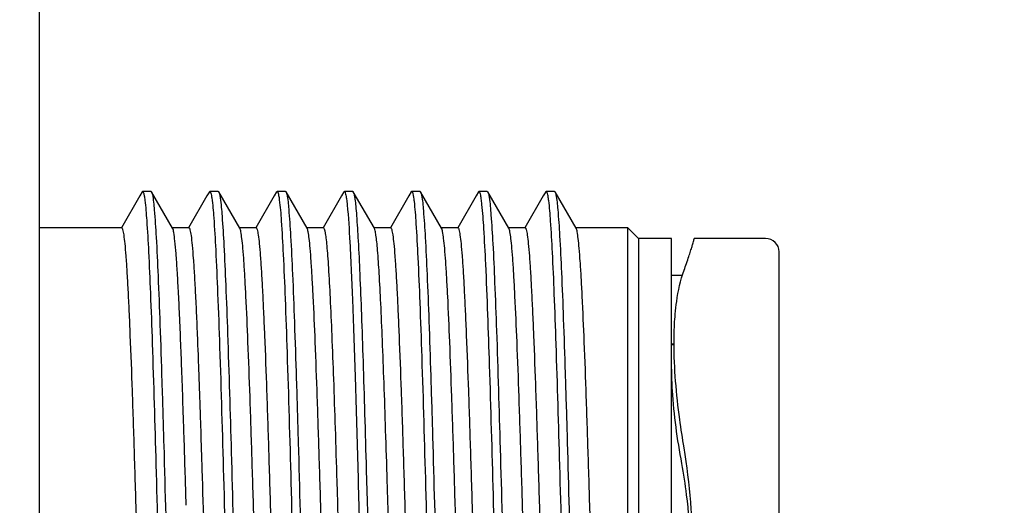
# Model space of a CAD drawing. Header units: millimetres. Extents: x 1638 to 2024, y 1742 to 2044.
# Tile 19 of 22: x 1972.5 to 1979.82, y 1898.73 to 1902.34. Entities that reach past the tile are written whole.
import ezdxf

# ---------------------------------------------------------------- set-up
doc = ezdxf.new("R2010")
doc.units = ezdxf.units.MM
doc.header["$LTSCALE"] = 0.3
doc.layers.add('00_COMPONENTS', color=7, linetype='Continuous')
doc.layers.add('51__DRAFT_DIMS', color=7, linetype='Continuous')
doc.styles.add('尺寸值样式', font='兰亭黑 GBK.TTF')
doc.dimstyles.new('1直线标注', dxfattribs={"dimtxt": 3, "dimasz": 3, "dimexe": 2.5, "dimexo": 0, "dimtad": 1, "dimlfac": 2, "dimdsep": 46, "dimtxsty": '尺寸值样式', "dimblk": '_FILLED', "dimcen": 0, "dimclrd": 8, "dimclre": 8, "dimclrt": 7, "dimadec": 0, "dimazin": 0, "dimtp": 0.001, "dimtm": 0.001, "dimtfac": 1, "dimtmove": 0, "dimatfit": 0, "dimldrblk": '_FILLED', "dimfxl": 1, "dimtolj": 1, "dimlwd": 15, "dimlwe": 15, "dimarcsym": 0})

# ---------------------------------------------------------------- blocks, each defined once
blk = doc.blocks.new('_FILLED')
at = {"color": 0, "linetype": 'ByBlock'}
blk.add_solid([(0, 0), (-1, 0.1667), (-1, -0.1667)], dxfattribs=at)
blk = doc.blocks.new('*D2070')
at = {"layer": '51__DRAFT_DIMS', "color": 8, "lineweight": 15}
for p, q in [((1965.6407, 1922.5642), (1999.6009, 1922.5642)), ((1997.1009, 1919.5642), (1997.1009, 1855.5642)), ((1965.6407, 1852.5642), (1999.6009, 1852.5642))]:
    blk.add_line(p, q, dxfattribs=at)
at = {"layer": 'Defpoints', "color": 0}
for p in [(1965.6407, 1922.5642), (1965.6407, 1852.5642), (1997.1009, 1852.5642)]:
    blk.add_point(p, dxfattribs=at)
at = {"layer": '51__DRAFT_DIMS', "color": 8, "linetype": 'ByBlock', "lineweight": 15, "xscale": 3, "yscale": 3, "zscale": 3}
for p, rotation in [((1997.1009, 1922.5642), 90), ((1997.1009, 1852.5642), 270)]:
    blk.add_blockref('_FILLED', p, dxfattribs=dict(at, rotation=rotation))
at = {"layer": '51__DRAFT_DIMS', "color": 7, "insert": (1993.2403, 1887.6756), "char_height": 3, "attachment_point": 2, "rotation": 90, "style": '尺寸值样式'}
blk.add_mtext('\\A1;\\A1;{\\C256;140}', dxfattribs=at)
blk = doc.blocks.new('*D2071')
at = {"layer": '51__DRAFT_DIMS', "color": 8, "lineweight": 15}
for p, q in [((1952.8907, 1912.5642), (1988.1836, 1912.5642)), ((1985.6836, 1909.5642), (1985.6836, 1865.5642)), ((1950.8258, 1862.5642), (1988.1836, 1862.5642))]:
    blk.add_line(p, q, dxfattribs=at)
at = {"layer": 'Defpoints', "color": 0}
for p in [(1952.8907, 1912.5642), (1950.8258, 1862.5642), (1985.6836, 1862.5642)]:
    blk.add_point(p, dxfattribs=at)
at = {"layer": '51__DRAFT_DIMS', "color": 8, "linetype": 'ByBlock', "lineweight": 15, "xscale": 3, "yscale": 3, "zscale": 3}
for p, rotation in [((1985.6836, 1912.5642), 90), ((1985.6836, 1862.5642), 270)]:
    blk.add_blockref('_FILLED', p, dxfattribs=dict(at, rotation=rotation))
at = {"layer": '51__DRAFT_DIMS', "color": 7, "insert": (1981.823, 1887.6756), "char_height": 3, "attachment_point": 2, "rotation": 90, "style": '尺寸值样式'}
blk.add_mtext('\\A1;100', dxfattribs=at)

msp = doc.modelspace()

# ---------------------------------------------------------------- linework, layer by layer
at = {"layer": '00_COMPONENTS'}
for p, q in [((1972.64068, 1925.81423), (1972.64068, 1849.31423)), ((1973.4058, 1901.06101), (1973.388, 1901.03022)), ((1973.40582, 1901.06106), (1973.40949, 1901.06423)), ((1973.47196, 1901.06418), (1973.40946, 1901.06418)), ((1973.47196, 1901.06418), (1973.47561, 1901.06103)), ((1973.63228, 1900.78998), (1973.47561, 1901.06103)), ((1973.90577, 1901.06104), (1973.88799, 1901.03028)), ((1973.90579, 1901.06108), (1973.90943, 1901.06423)), ((1973.97191, 1901.06419), (1973.90941, 1901.06419)), ((1974.1322, 1900.79004), (1973.97557, 1901.06102)), ((1974.40578, 1901.06097), (1974.38799, 1901.03019)), ((1974.40581, 1901.06101), (1974.40948, 1901.06419)), ((1974.47195, 1901.06414), (1974.40945, 1901.06414)), ((1974.63227, 1900.78997), (1974.47561, 1901.06098)), ((1974.90579, 1901.06109), (1974.88799, 1901.03028)), ((1974.90582, 1901.06113), (1974.90944, 1901.06427)), ((1974.97192, 1901.06422), (1974.90942, 1901.06422)), ((1975.13221, 1900.79005), (1974.97556, 1901.06107)), ((1975.40581, 1901.06108), (1975.388, 1901.03028)), ((1975.47194, 1901.06423), (1975.40944, 1901.06423)), ((1975.47194, 1901.06423), (1975.47557, 1901.06109)), ((1975.63223, 1900.79005), (1975.47557, 1901.06109)), ((1975.90576, 1901.06096), (1975.88798, 1901.0302)), ((1975.90578, 1901.061), (1975.90945, 1901.06418)), ((1975.97192, 1901.06413), (1975.90942, 1901.06413)), ((1975.97192, 1901.06413), (1975.97559, 1901.06096)), ((1976.13222, 1900.79), (1975.97559, 1901.06096)), ((1976.4058, 1901.06104), (1976.38801, 1901.03025)), ((1976.47196, 1901.06421), (1976.40946, 1901.06421)), ((1976.47196, 1901.06421), (1976.47559, 1901.06106)), ((1976.63227, 1900.79001), (1976.47559, 1901.06106)), ((1973.388, 1901.03022), (1973.25166, 1900.79434)), ((1973.88799, 1901.03028), (1973.75162, 1900.79436)), ((1974.38799, 1901.03019), (1974.25167, 1900.79435)), ((1974.88799, 1901.03028), (1974.75162, 1900.79435)), ((1975.388, 1901.03028), (1975.25163, 1900.79435)), ((1975.88798, 1901.0302), (1975.75165, 1900.79436)), ((1976.38801, 1901.03025), (1976.25165, 1900.79434)), ((1973.25314, 1900.79348), (1972.64068, 1900.79348)), ((1973.75314, 1900.79348), (1973.62822, 1900.79348)), ((1974.25316, 1900.79348), (1974.12823, 1900.79348)), ((1974.75312, 1900.79348), (1974.6282, 1900.79348)), ((1975.25312, 1900.79348), (1975.12825, 1900.79348)), ((1975.75317, 1900.79348), (1975.62825, 1900.79348)), ((1976.25313, 1900.79348), (1976.1282, 1900.79348)), ((1977.01568, 1900.79348), (1976.62824, 1900.79348)), ((1977.01568, 1895.33498), (1977.01568, 1900.79348)), ((1977.09493, 1900.71423), (1977.01568, 1900.79348)), ((1977.34068, 1900.71423), (1977.09493, 1900.71423)), ((1977.09493, 1900.71423), (1977.09493, 1895.41423)), ((1977.34068, 1895.41443), (1977.34068, 1900.71404)), ((1978.04068, 1900.71423), (1977.50991, 1900.71423)), ((1978.14068, 1895.51433), (1978.14068, 1900.61414)), ((1977.42157, 1900.43923), (1977.34068, 1900.43923)), ((1973.81849, 1899.92307), (1973.82008, 1899.88289)), ((1973.82008, 1899.88289), (1973.82131, 1899.85121)), ((1977.34932, 1899.93418), (1977.34813, 1899.92082)), ((1973.82131, 1899.85121), (1973.82193, 1899.83518)), ((1973.82193, 1899.83518), (1973.82585, 1899.73065)), ((1973.82585, 1899.73065), (1973.82648, 1899.71366)), ((1973.70289, 1899.67843), (1973.7015, 1899.71656)), ((1973.70371, 1899.65575), (1973.70289, 1899.67843)), ((1973.82648, 1899.71366), (1973.82773, 1899.67931)), ((1973.82773, 1899.67931), (1973.82842, 1899.66009)), ((1973.82842, 1899.66009), (1973.82917, 1899.63901)), ((1973.82917, 1899.63901), (1973.82995, 1899.61716)), ((1973.82995, 1899.61716), (1973.83082, 1899.59267)), ((1973.83082, 1899.59267), (1973.83173, 1899.5667)), ((1973.83173, 1899.5667), (1973.83301, 1899.52972)), ((1973.83301, 1899.52972), (1973.83404, 1899.49996)), ((1973.83404, 1899.49996), (1973.83483, 1899.47668)), ((1973.83483, 1899.47668), (1973.83539, 1899.46039)), ((1973.83539, 1899.46039), (1973.83662, 1899.42373)), ((1973.71322, 1899.37926), (1973.71307, 1899.3845)), ((1973.71372, 1899.36494), (1973.71322, 1899.37992)), ((1973.71405, 1899.35496), (1973.71372, 1899.36494)), ((1973.71444, 1899.34319), (1973.71405, 1899.35496)), ((1973.83662, 1899.42373), (1973.83791, 1899.38542)), ((1973.83791, 1899.38542), (1973.83826, 1899.3749)), ((1973.83826, 1899.3749), (1973.83844, 1899.36872)), ((1973.83844, 1899.3693), (1973.83879, 1899.35883)), ((1973.83879, 1899.35883), (1973.83948, 1899.33783)), ((1973.71493, 1899.32843), (1973.71444, 1899.34319)), ((1973.71639, 1899.28383), (1973.71493, 1899.32843)), ((1973.71696, 1899.26621), (1973.71639, 1899.28383)), ((1973.83948, 1899.33783), (1973.84025, 1899.31439)), ((1973.84025, 1899.31439), (1973.84112, 1899.28778)), ((1973.71771, 1899.243), (1973.71696, 1899.26621)), ((1973.72641, 1898.96729), (1973.71771, 1899.243)), ((1973.72718, 1898.94232), (1973.72641, 1898.96729)), ((1973.72738, 1898.93608), (1973.72719, 1898.94224)), ((1973.72799, 1898.91604), (1973.72737, 1898.93608)), ((1973.73363, 1898.73045), (1973.72799, 1898.91604))]:
    msp.add_line(p, q, dxfattribs=at)
for centre, radius, start, end in [((1978.04068, 1900.61423), 0.1, 0, 90), ((1864.64378, 1895.7557), 109.12964, 1.9055612, 2.0480558)]:
    msp.add_arc(centre, radius, start, end, dxfattribs=at)
for points, knots in [([(1973.40949, 1901.06419), (1973.41208, 1901.06417), (1973.41657, 1901.05363), (1973.41823, 1901.04643), (1973.4195, 1901.04039)], [0, 0, 0, 0, 0.2961904, 1, 1, 1, 1]), ([(1973.4195, 1901.04039), (1973.4201, 1901.03756), (1973.42277, 1901.02366), (1973.42473, 1901.00964), (1973.42615, 1900.99848)], [0, 0, 0, 0, 0.2048882, 1, 1, 1, 1]), ([(1973.47561, 1901.06097), (1973.47623, 1901.0599), (1973.47918, 1901.05329), (1973.48075, 1901.04619), (1973.48198, 1901.04035)], [0, 0, 0, 0, 0.1717829, 1, 1, 1, 1]), ([(1973.48198, 1901.04035), (1973.48984, 1901.00304), (1973.49887, 1900.8969), (1973.51283, 1900.69562), (1973.5258, 1900.41123), (1973.53965, 1900.05327), (1973.55339, 1899.63271), (1973.57246, 1898.98666), (1973.58584, 1898.48222), (1973.59503, 1898.13608)], [0, 0, 0, 0, 0.0393469, 0.1095443, 0.2084568, 0.3329998, 0.4792652, 0.6426668, 1, 1, 1, 1]), ([(1973.90943, 1901.06415), (1973.91101, 1901.06417), (1973.91452, 1901.05937), (1973.91921, 1901.04363), (1973.92206, 1901.0274), (1973.92388, 1901.01501)], [0, 0, 0, 0, 0.0904291, 0.2799377, 1, 1, 1, 1]), ([(1973.97191, 1901.06411), (1973.97257, 1901.06412), (1973.97417, 1901.06325), (1973.97507, 1901.06185), (1973.97557, 1901.06099)], [0, 0, 0, 0, 0.3997931, 1, 1, 1, 1]), ([(1973.97557, 1901.06099), (1973.97842, 1901.05608), (1973.98213, 1901.04038), (1973.98489, 1901.02497), (1973.98636, 1901.01496)], [0, 0, 0, 0, 0.3594109, 1, 1, 1, 1]), ([(1974.40948, 1901.06423), (1974.41191, 1901.0642), (1974.41627, 1901.05462), (1974.41785, 1901.04788), (1974.41907, 1901.04232)], [0, 0, 0, 0, 0.2993665, 1, 1, 1, 1]), ([(1974.41907, 1901.04232), (1974.41967, 1901.03961), (1974.42233, 1901.02625), (1974.42428, 1901.01276), (1974.42568, 1901.00201)], [0, 0, 0, 0, 0.2038664, 1, 1, 1, 1]), ([(1974.47195, 1901.06418), (1974.47262, 1901.06418), (1974.47422, 1901.06327), (1974.47511, 1901.06184), (1974.47561, 1901.06097)], [0, 0, 0, 0, 0.3985511, 1, 1, 1, 1]), ([(1974.47561, 1901.06097), (1974.47618, 1901.05997), (1974.47889, 1901.05398), (1974.48039, 1901.04755), (1974.48154, 1901.04228)], [0, 0, 0, 0, 0.1755349, 1, 1, 1, 1]), ([(1974.48154, 1901.04228), (1974.4895, 1901.00609), (1974.49838, 1900.9022), (1974.51237, 1900.70451), (1974.52525, 1900.42386), (1974.53908, 1900.06963), (1974.55277, 1899.65259), (1974.5718, 1899.01036), (1974.59442, 1898.15989), (1974.62095, 1897.15707), (1974.64382, 1896.37106), (1974.66341, 1895.8296), (1974.67676, 1895.52015), (1974.69025, 1895.29037), (1974.70021, 1895.16472), (1974.70703, 1895.11682)], [0, 0, 0, 0, 0.0187403, 0.0525373, 0.1003774, 0.1607831, 0.2318802, 0.3114361, 0.4857879, 0.6622285, 0.8188732, 0.8835389, 0.9363063, 0.9755285, 1, 1, 1, 1]), ([(1974.90944, 1901.06426), (1974.91095, 1901.06428), (1974.91434, 1901.0598), (1974.9189, 1901.04497), (1974.92166, 1901.02976), (1974.92343, 1901.01813)], [0, 0, 0, 0, 0.0919884, 0.2820992, 1, 1, 1, 1]), ([(1974.97192, 1901.06422), (1974.97258, 1901.06422), (1974.97417, 1901.06336), (1974.97506, 1901.06195), (1974.97556, 1901.0611)], [0, 0, 0, 0, 0.3995269, 1, 1, 1, 1]), ([(1974.97556, 1901.0611), (1974.97889, 1901.05537), (1974.98288, 1901.03657), (1974.98879, 1901.00084), (1974.99436, 1900.94788), (1975.00313, 1900.84503), (1975.01325, 1900.67728), (1975.02492, 1900.43228), (1975.03665, 1900.13311), (1975.04848, 1899.78654), (1975.06034, 1899.40062), (1975.06803, 1899.13108), (1975.07193, 1898.99127)], [0, 0, 0, 0, 0.0095862, 0.0271749, 0.0528125, 0.086409, 0.1766342, 0.295876, 0.4413476, 0.609823, 0.7976291, 1, 1, 1, 1]), ([(1975.40583, 1901.06114), (1975.40633, 1901.062), (1975.40722, 1901.0634), (1975.40881, 1901.06426), (1975.40946, 1901.06425)], [0, 0, 0, 0, 0.6002731, 1, 1, 1, 1]), ([(1975.40946, 1901.06425), (1975.41249, 1901.06422), (1975.41715, 1901.05115), (1975.41907, 1901.0428), (1975.42047, 1901.03554)], [0, 0, 0, 0, 0.2903556, 1, 1, 1, 1]), ([(1975.47557, 1901.06105), (1975.4763, 1901.05979), (1975.47981, 1901.05158), (1975.48154, 1901.04279), (1975.48294, 1901.0355)], [0, 0, 0, 0, 0.1648277, 1, 1, 1, 1]), ([(1975.90945, 1901.06424), (1975.91091, 1901.06424), (1975.91422, 1901.06002), (1975.91872, 1901.04578), (1975.9214, 1901.03127), (1975.92312, 1901.02015)], [0, 0, 0, 0, 0.0931527, 0.2831688, 1, 1, 1, 1]), ([(1975.97559, 1901.06102), (1975.97816, 1901.05657), (1975.98167, 1901.04267), (1975.98423, 1901.02894), (1975.9856, 1901.02011)], [0, 0, 0, 0, 0.3647544, 1, 1, 1, 1]), ([(1976.40583, 1901.06104), (1976.40633, 1901.06189), (1976.40723, 1901.0633), (1976.40882, 1901.06416), (1976.40948, 1901.06416)], [0, 0, 0, 0, 0.6000414, 1, 1, 1, 1]), ([(1976.40948, 1901.06416), (1976.41219, 1901.06413), (1976.41674, 1901.05296), (1976.41846, 1901.04546), (1976.41977, 1901.0391)], [0, 0, 0, 0, 0.2944454, 1, 1, 1, 1]), ([(1976.41977, 1901.0391), (1976.42036, 1901.03619), (1976.42303, 1901.02201), (1976.425, 1901.0077), (1976.42642, 1900.99632)], [0, 0, 0, 0, 0.2056908, 1, 1, 1, 1]), ([(1976.47559, 1901.06096), (1976.47624, 1901.05984), (1976.47935, 1901.05282), (1976.48096, 1901.04528), (1976.48224, 1901.03906)], [0, 0, 0, 0, 0.1696573, 1, 1, 1, 1]), ([(1976.48224, 1901.03906), (1976.48968, 1901.00285), (1976.49861, 1900.90095), (1976.51203, 1900.70846), (1976.52466, 1900.43775), (1976.53806, 1900.09731), (1976.55137, 1899.69694), (1976.56988, 1899.07886), (1976.59195, 1898.25539), (1976.61769, 1897.27475), (1976.64338, 1896.38649), (1976.6654, 1895.75302), (1976.68512, 1895.36921), (1976.69509, 1895.22534), (1976.70107, 1895.16689)], [0, 0, 0, 0, 0.0188717, 0.0520503, 0.0985966, 0.1571507, 0.2259826, 0.3030721, 0.4727967, 0.6464762, 0.8038163, 0.9264094, 0.9700036, 1, 1, 1, 1]), ([(1973.42615, 1900.99848), (1973.43251, 1900.94858), (1973.44235, 1900.82091), (1973.45542, 1900.5906), (1973.4685, 1900.28566), (1973.4875, 1899.75792), (1973.5098, 1898.99451), (1973.53562, 1898.01936), (1973.56145, 1897.04946), (1973.58374, 1896.29687), (1973.60284, 1895.7825), (1973.6158, 1895.49047), (1973.62893, 1895.27449), (1973.63857, 1895.1567), (1973.64524, 1895.11198)], [0, 0, 0, 0, 0.0256143, 0.0651643, 0.1174827, 0.181029, 0.3340752, 0.5063882, 0.6777713, 0.8281439, 0.8897842, 0.939885, 0.9769781, 1, 1, 1, 1]), ([(1973.92388, 1901.01501), (1973.93104, 1900.9664), (1973.94117, 1900.83754), (1973.95507, 1900.60068), (1973.96875, 1900.27979), (1973.98888, 1899.71736), (1974.01232, 1898.90311), (1974.03499, 1898.04211), (1974.05399, 1897.33122), (1974.06822, 1896.82262), (1974.0824, 1896.35506), (1974.09651, 1895.94404), (1974.10876, 1895.64325), (1974.11897, 1895.44098), (1974.12602, 1895.32101), (1974.1332, 1895.22391), (1974.13972, 1895.14989), (1974.14708, 1895.10076), (1974.15146, 1895.07501), (1974.15578, 1895.06746)], [0, 0, 0, 0, 0.0247567, 0.0650519, 0.1195912, 0.1865675, 0.3486376, 0.5300304, 0.6205565, 0.7069629, 0.7864029, 0.8562527, 0.914191, 0.9380794, 0.9583095, 0.9747268, 0.9871887, 0.9956172, 1, 1, 1, 1]), ([(1973.98636, 1901.01496), (1973.99296, 1900.97009), (1974.00261, 1900.85221), (1974.01566, 1900.63639), (1974.02859, 1900.34512), (1974.0476, 1899.83274), (1974.06982, 1899.08336), (1974.09555, 1898.1174), (1974.12128, 1897.14527), (1974.14351, 1896.38317), (1974.16242, 1895.85509), (1974.17546, 1895.54868), (1974.18849, 1895.31601), (1974.19832, 1895.18647), (1974.20458, 1895.13544)], [0, 0, 0, 0, 0.023125, 0.0602311, 0.110262, 0.1717554, 0.3216433, 0.4924768, 0.6644034, 0.8174419, 0.8811765, 0.933807, 0.9737918, 1, 1, 1, 1]), ([(1974.42568, 1901.00201), (1974.43252, 1900.94988), (1974.44275, 1900.81492), (1974.4565, 1900.56993), (1974.47017, 1900.24324), (1974.49009, 1899.67752), (1974.51338, 1898.86412), (1974.53591, 1898.00681), (1974.5548, 1897.30166), (1974.56892, 1896.79855), (1974.583, 1896.33666), (1974.59701, 1895.93105), (1974.60916, 1895.63442), (1974.6193, 1895.43505), (1974.62629, 1895.31686), (1974.63341, 1895.22127), (1974.63989, 1895.14841), (1974.64718, 1895.10013), (1974.65153, 1895.0748), (1974.65583, 1895.06743)], [0, 0, 0, 0, 0.0265487, 0.0682989, 0.1239322, 0.1916478, 0.3541603, 0.5348478, 0.6247256, 0.7103754, 0.78901, 0.8580777, 0.9153297, 0.9389186, 0.9588956, 0.9750925, 0.9873822, 0.9956925, 1, 1, 1, 1]), ([(1974.92343, 1901.01813), (1974.92401, 1901.0143), (1974.92655, 1900.99646), (1974.92858, 1900.97856), (1974.93004, 1900.96449)], [0, 0, 0, 0, 0.2151704, 1, 1, 1, 1]), ([(1974.93004, 1900.96449), (1974.93967, 1900.87166), (1974.9535, 1900.63126), (1974.97239, 1900.19879), (1974.99105, 1899.63406), (1975.00317, 1899.21658), (1975.00946, 1898.99128)], [0, 0, 0, 0, 0.1417724, 0.3655628, 0.6576464, 1, 1, 1, 1]), ([(1975.42047, 1901.03554), (1975.42106, 1901.03246), (1975.42369, 1901.01759), (1975.42567, 1901.00261), (1975.4271, 1900.99074)], [0, 0, 0, 0, 0.2079557, 1, 1, 1, 1]), ([(1975.4271, 1900.99074), (1975.43371, 1900.93594), (1975.44398, 1900.7963), (1975.45763, 1900.54519), (1975.47127, 1900.21425), (1975.49102, 1899.64639), (1975.51418, 1898.83418), (1975.53661, 1897.98024), (1975.5554, 1897.27988), (1975.56943, 1896.78118), (1975.58342, 1896.32374), (1975.59734, 1895.92229), (1975.60942, 1895.62879), (1975.61949, 1895.43155), (1975.62644, 1895.31461), (1975.63352, 1895.21999), (1975.63996, 1895.14786), (1975.64718, 1895.09996), (1975.65156, 1895.07487), (1975.65579, 1895.06751)], [0, 0, 0, 0, 0.0279297, 0.0707978, 0.1272537, 0.1955049, 0.3582847, 0.5383594, 0.6277123, 0.7127644, 0.7907828, 0.8592617, 0.9160078, 0.9393949, 0.9591987, 0.9752544, 0.987454, 0.9957065, 1, 1, 1, 1]), ([(1975.48294, 1901.0355), (1975.49019, 1900.9978), (1975.4993, 1900.89332), (1975.51261, 1900.69708), (1975.5253, 1900.42327), (1975.53866, 1900.0803), (1975.55197, 1899.67802), (1975.57043, 1899.05876), (1975.59248, 1898.23546), (1975.61817, 1897.25678), (1975.64383, 1896.3723), (1975.66582, 1895.74279), (1975.68551, 1895.36253), (1975.69547, 1895.22051), (1975.70147, 1895.16301)], [0, 0, 0, 0, 0.0195923, 0.0533982, 0.1004773, 0.1594569, 0.2286117, 0.3059154, 0.4756903, 0.6489983, 0.8056334, 0.9273548, 0.9704906, 1, 1, 1, 1]), ([(1975.92312, 1901.02015), (1975.9237, 1901.01641), (1975.92624, 1900.99894), (1975.92826, 1900.98141), (1975.92971, 1900.96762)], [0, 0, 0, 0, 0.2146205, 1, 1, 1, 1]), ([(1975.92971, 1900.96762), (1975.93598, 1900.90807), (1975.94625, 1900.76012), (1975.96665, 1900.362), (1975.98929, 1899.70204), (1976.01577, 1898.77806), (1976.03791, 1897.93026), (1976.05653, 1897.23859), (1976.07041, 1896.7479), (1976.08424, 1896.29862), (1976.098, 1895.90484), (1976.10996, 1895.6172), (1976.11991, 1895.424), (1976.12679, 1895.30948), (1976.13378, 1895.21682), (1976.14016, 1895.14617), (1976.14729, 1895.09923), (1976.15163, 1895.07464), (1976.15581, 1895.06742)], [0, 0, 0, 0, 0.0304152, 0.0753037, 0.2025008, 0.365807, 0.5448345, 0.6332738, 0.717265, 0.7941743, 0.8615925, 0.9174028, 0.9403998, 0.959864, 0.9756547, 0.9876529, 0.9957654, 1, 1, 1, 1]), ([(1975.9856, 1901.02011), (1975.99232, 1900.9768), (1976.00187, 1900.8619), (1976.01496, 1900.65048), (1976.02785, 1900.36324), (1976.04689, 1899.85515), (1976.06909, 1899.10934), (1976.09486, 1898.14529), (1976.12046, 1897.17182), (1976.1461, 1896.30218), (1976.16791, 1895.69021), (1976.18774, 1895.32714), (1976.19761, 1895.19448), (1976.2038, 1895.14183)], [0, 0, 0, 0, 0.0223506, 0.058716, 0.1080553, 0.1689498, 0.3179967, 0.488532, 0.6607328, 0.8145695, 0.9321991, 0.9729654, 1, 1, 1, 1]), ([(1976.42642, 1900.99632), (1976.43274, 1900.94595), (1976.44259, 1900.81743), (1976.45564, 1900.586), (1976.46871, 1900.28024), (1976.48768, 1899.75204), (1976.50996, 1898.98875), (1976.53575, 1898.0144), (1976.56155, 1897.04587), (1976.58382, 1896.29457), (1976.60289, 1895.78119), (1976.61584, 1895.48976), (1976.62895, 1895.2742), (1976.63858, 1895.15663), (1976.64524, 1895.11198)], [0, 0, 0, 0, 0.025862, 0.0656178, 0.1180956, 0.1817515, 0.3348648, 0.507082, 0.6782669, 0.8284179, 0.8899597, 0.9399736, 0.9770025, 1, 1, 1, 1]), ([(1973.25312, 1900.79346), (1973.25482, 1900.79346), (1973.25859, 1900.78836), (1973.26371, 1900.77151), (1973.27061, 1900.7323), (1973.27767, 1900.66786), (1973.28529, 1900.57762), (1973.29287, 1900.46355), (1973.30056, 1900.32625), (1973.30826, 1900.16722), (1973.31909, 1899.91622), (1973.33223, 1899.56114), (1973.3475, 1899.09528), (1973.36279, 1898.58985), (1973.37292, 1898.24168), (1973.37812, 1898.06423)], [0, 0, 0, 0, 0.0018643, 0.0057359, 0.0203927, 0.044353, 0.0774625, 0.119432, 0.1698459, 0.2282513, 0.29407, 0.4453931, 0.6179653, 0.8052916, 1, 1, 1, 1]), ([(1973.7015, 1899.71656), (1973.69626, 1899.85983), (1973.68834, 1900.06286), (1973.67621, 1900.31662), (1973.66782, 1900.46859), (1973.65922, 1900.59193), (1973.65155, 1900.68606), (1973.64259, 1900.74812), (1973.63766, 1900.78065), (1973.63228, 1900.78997)], [0, 0, 0, 0, 0.3994671, 0.5660997, 0.7079267, 0.8233693, 0.911028, 0.9700237, 1, 1, 1, 1]), ([(1973.75312, 1900.79346), (1973.75493, 1900.79346), (1973.75887, 1900.78777), (1973.76419, 1900.76947), (1973.77142, 1900.72651), (1973.7788, 1900.65616), (1973.78677, 1900.55762), (1973.79469, 1900.43324), (1973.80274, 1900.28376), (1973.81079, 1900.11095), (1973.8159, 1899.9881), (1973.81849, 1899.92307)], [0, 0, 0, 0, 0.0062118, 0.0193677, 0.0693711, 0.151158, 0.2641123, 0.4071148, 0.5786451, 0.7769873, 1, 1, 1, 1]), ([(1974.25325, 1898.06423), (1974.24821, 1898.23607), (1974.2384, 1898.57366), (1974.22357, 1899.06476), (1974.20878, 1899.51986), (1974.19406, 1899.92249), (1974.1813, 1900.21845), (1974.17066, 1900.41826), (1974.1633, 1900.53721), (1974.15583, 1900.63369), (1974.14896, 1900.70744), (1974.14138, 1900.7566), (1974.13667, 1900.78242), (1974.13225, 1900.79002)], [0, 0, 0, 0, 0.1889225, 0.3711464, 0.5399259, 0.6893189, 0.8139035, 0.8654566, 0.9092275, 0.9448201, 0.9719163, 0.9903309, 1, 1, 1, 1]), ([(1974.25312, 1900.79346), (1974.25482, 1900.79346), (1974.25859, 1900.78836), (1974.26371, 1900.77151), (1974.27061, 1900.7323), (1974.27767, 1900.66786), (1974.28529, 1900.57763), (1974.29287, 1900.46356), (1974.30056, 1900.32626), (1974.30826, 1900.16724), (1974.31908, 1899.91624), (1974.33223, 1899.56116), (1974.3475, 1899.09529), (1974.36279, 1898.58986), (1974.37291, 1898.24168), (1974.37812, 1898.06423)], [0, 0, 0, 0, 0.0018646, 0.0057352, 0.0203895, 0.044351, 0.0774586, 0.1194279, 0.1698406, 0.228243, 0.2940602, 0.445385, 0.6179638, 0.8052905, 1, 1, 1, 1]), ([(1974.75325, 1898.06423), (1974.74828, 1898.23601), (1974.73841, 1898.57349), (1974.72357, 1899.06442), (1974.7088, 1899.51941), (1974.69408, 1899.92197), (1974.68132, 1900.21792), (1974.67069, 1900.41775), (1974.66333, 1900.53674), (1974.65586, 1900.6333), (1974.64899, 1900.70713), (1974.64142, 1900.75641), (1974.6367, 1900.78229), (1974.63229, 1900.78995)], [0, 0, 0, 0, 0.1888609, 0.3710304, 0.5397692, 0.6891413, 0.8137291, 0.8652939, 0.9090835, 0.9447022, 0.9718314, 0.9902858, 1, 1, 1, 1]), ([(1974.75312, 1900.79347), (1974.75661, 1900.79348), (1974.76183, 1900.77812), (1974.76679, 1900.75587), (1974.77291, 1900.71214), (1974.77881, 1900.65486), (1974.78496, 1900.5805), (1974.79379, 1900.45145), (1974.80442, 1900.25414), (1974.81658, 1899.97832), (1974.82881, 1899.65526), (1974.84113, 1899.2931), (1974.8491, 1899.03946), (1974.85312, 1898.90762)], [0, 0, 0, 0, 0.0055344, 0.0192658, 0.0416178, 0.0725423, 0.111907, 0.1594605, 0.2779709, 0.4251727, 0.5974649, 0.7907725, 1, 1, 1, 1]), ([(1975.22826, 1898.90762), (1975.22435, 1899.03436), (1975.21668, 1899.27874), (1975.20489, 1899.6287), (1975.1931, 1899.9432), (1975.18141, 1900.215), (1975.16978, 1900.43796), (1975.15968, 1900.59091), (1975.15097, 1900.68498), (1975.14536, 1900.73373), (1975.13954, 1900.767), (1975.13544, 1900.78457), (1975.13224, 1900.79005)], [0, 0, 0, 0, 0.2016821, 0.3888598, 0.5569328, 0.7022399, 0.8215302, 0.9120752, 0.9459211, 0.9718947, 0.9899131, 1, 1, 1, 1]), ([(1975.25312, 1900.79346), (1975.25482, 1900.79346), (1975.25859, 1900.78836), (1975.26371, 1900.77151), (1975.27061, 1900.7323), (1975.27767, 1900.66786), (1975.28529, 1900.57763), (1975.29287, 1900.46356), (1975.30056, 1900.32626), (1975.30826, 1900.16724), (1975.31908, 1899.91624), (1975.33224, 1899.56116), (1975.34749, 1899.09529), (1975.36279, 1898.58986), (1975.37296, 1898.24168), (1975.37812, 1898.06423)], [0, 0, 0, 0, 0.0018646, 0.0057352, 0.0203895, 0.0443509, 0.0774585, 0.1194277, 0.1698404, 0.2282428, 0.29406, 0.4453849, 0.6179637, 0.8052905, 1, 1, 1, 1]), ([(1975.75325, 1898.06423), (1975.74823, 1898.23608), (1975.7384, 1898.57368), (1975.72357, 1899.06479), (1975.70878, 1899.51991), (1975.69406, 1899.92254), (1975.68129, 1900.2185), (1975.67066, 1900.41831), (1975.66329, 1900.53725), (1975.65582, 1900.63373), (1975.64896, 1900.70747), (1975.64137, 1900.75662), (1975.63667, 1900.78243), (1975.63225, 1900.79003)], [0, 0, 0, 0, 0.1889283, 0.3711573, 0.5399407, 0.6893357, 0.81392, 0.865472, 0.9092411, 0.9448312, 0.9719243, 0.9903352, 1, 1, 1, 1]), ([(1975.75312, 1900.79346), (1975.75482, 1900.79346), (1975.75859, 1900.78836), (1975.76371, 1900.77151), (1975.77061, 1900.7323), (1975.77767, 1900.66786), (1975.78529, 1900.57763), (1975.79287, 1900.46356), (1975.80056, 1900.32626), (1975.80826, 1900.16724), (1975.81908, 1899.91624), (1975.83223, 1899.56116), (1975.84749, 1899.09529), (1975.86279, 1898.58986), (1975.87294, 1898.24168), (1975.87812, 1898.06423)], [0, 0, 0, 0, 0.0018646, 0.0057352, 0.0203895, 0.044351, 0.0774587, 0.1194279, 0.1698406, 0.228243, 0.2940602, 0.445385, 0.6179638, 0.8052905, 1, 1, 1, 1]), ([(1976.25325, 1898.06423), (1976.24825, 1898.23604), (1976.2384, 1898.57356), (1976.22357, 1899.06456), (1976.20879, 1899.5196), (1976.19407, 1899.92218), (1976.18131, 1900.21814), (1976.17068, 1900.41796), (1976.16332, 1900.53693), (1976.15585, 1900.63346), (1976.14898, 1900.70725), (1976.1414, 1900.75649), (1976.13669, 1900.78234), (1976.13228, 1900.78998)], [0, 0, 0, 0, 0.1888863, 0.3710782, 0.5398338, 0.6892145, 0.813801, 0.865361, 0.9091429, 0.9447508, 0.9718664, 0.9903044, 1, 1, 1, 1]), ([(1976.25312, 1900.79346), (1976.25482, 1900.79346), (1976.25859, 1900.78836), (1976.26371, 1900.77151), (1976.27061, 1900.7323), (1976.27767, 1900.66786), (1976.28529, 1900.57763), (1976.29287, 1900.46356), (1976.30056, 1900.32626), (1976.30826, 1900.16724), (1976.31908, 1899.91624), (1976.33223, 1899.56116), (1976.34749, 1899.09529), (1976.36279, 1898.58986), (1976.37294, 1898.24168), (1976.37812, 1898.06423)], [0, 0, 0, 0, 0.0018646, 0.0057352, 0.0203895, 0.0443509, 0.0774586, 0.1194277, 0.1698405, 0.2282429, 0.2940601, 0.4453849, 0.6179637, 0.8052905, 1, 1, 1, 1]), ([(1976.75325, 1898.06423), (1976.74825, 1898.23605), (1976.7384, 1898.57359), (1976.72357, 1899.06461), (1976.70879, 1899.51967), (1976.69407, 1899.92226), (1976.68131, 1900.21822), (1976.67067, 1900.41804), (1976.66331, 1900.53701), (1976.65584, 1900.63352), (1976.64898, 1900.7073), (1976.64139, 1900.75652), (1976.63669, 1900.78236), (1976.63227, 1900.78999)], [0, 0, 0, 0, 0.1888958, 0.3710961, 0.5398581, 0.689242, 0.813828, 0.8653861, 0.9091651, 0.944769, 0.9718795, 0.9903114, 1, 1, 1, 1]), ([(1977.43465, 1900.47823), (1977.44702, 1900.51203), (1977.46368, 1900.55955), (1977.4827, 1900.61815), (1977.49298, 1900.65218), (1977.50039, 1900.67681), (1977.50577, 1900.699), (1977.5081, 1900.70428), (1977.50985, 1900.71552), (1977.50991, 1900.71423)], [0, 0, 0, 0, 0.435676, 0.6079829, 0.7491522, 0.8590102, 0.9374086, 0.9843677, 1, 1, 1, 1]), ([(1977.36879, 1900.15242), (1977.37156, 1900.18371), (1977.38402, 1900.29389), (1977.40732, 1900.40353), (1977.43465, 1900.47823)], [0, 0, 0, 0, 0.2831484, 1, 1, 1, 1]), ([(1977.35991, 1899.93807), (1977.35991, 1899.95685), (1977.36061, 1900.02837), (1977.36413, 1900.09988), (1977.36879, 1900.15242)], [0, 0, 0, 0, 0.2625712, 1, 1, 1, 1]), ([(1977.43465, 1899.15745), (1977.42299, 1899.22782), (1977.38383, 1899.48632), (1977.35991, 1899.74785), (1977.35991, 1899.93807)], [0, 0, 0, 0, 0.2727129, 1, 1, 1, 1]), ([(1977.34068, 1899.74361), (1977.34068, 1899.69055), (1977.34863, 1899.45494), (1977.38251, 1899.22089), (1977.41568, 1899.0414)], [0, 0, 0, 0, 0.2252365, 1, 1, 1, 1]), ([(1973.84112, 1899.28778), (1973.84429, 1899.19075), (1973.85717, 1898.78292), (1973.86911, 1898.37506), (1973.87812, 1898.06423)], [0, 0, 0, 0, 0.2379229, 1, 1, 1, 1]), ([(1977.50991, 1898.06423), (1977.50991, 1898.15825), (1977.50549, 1898.52356), (1977.47905, 1898.88966), (1977.43465, 1899.15745)], [0, 0, 0, 0, 0.2572441, 1, 1, 1, 1]), ([(1975.00946, 1898.99128), (1975.01573, 1898.76645), (1975.02793, 1898.3123), (1975.04575, 1897.6365), (1975.06354, 1896.98319), (1975.0788, 1896.46864), (1975.09133, 1896.09389), (1975.10037, 1895.8494), (1975.10935, 1895.63417), (1975.11833, 1895.45103), (1975.12709, 1895.30231), (1975.13597, 1895.19016), (1975.14328, 1895.11986), (1975.15026, 1895.08336), (1975.15355, 1895.07134), (1975.15582, 1895.06741)], [0, 0, 0, 0, 0.1717795, 0.3469704, 0.5163049, 0.6709191, 0.7401209, 0.8026755, 0.8577645, 0.9046426, 0.9427258, 0.9714998, 0.9906413, 0.996534, 1, 1, 1, 1]), ([(1975.07193, 1898.99127), (1975.08339, 1898.58043), (1975.10443, 1897.77611), (1975.13067, 1896.80298), (1975.15329, 1896.10064), (1975.16895, 1895.68621), (1975.18475, 1895.37445), (1975.19641, 1895.20276), (1975.20441, 1895.13684)], [0, 0, 0, 0, 0.3196743, 0.6258093, 0.7571606, 0.8662465, 0.9483507, 1, 1, 1, 1]), ([(1977.41568, 1899.0414), (1977.42997, 1898.96413), (1977.47839, 1898.64054), (1977.49068, 1898.31262), (1977.49068, 1898.06423)], [0, 0, 0, 0, 0.240333, 1, 1, 1, 1]), ([(1974.85312, 1898.90762), (1974.85524, 1898.83887), (1974.86368, 1898.55775), (1974.87187, 1898.27661), (1974.87809, 1898.06423)], [0, 0, 0, 0, 0.244549, 1, 1, 1, 1]), ([(1975.25325, 1898.06423), (1975.25118, 1898.13561), (1975.24302, 1898.41674), (1975.23465, 1898.69787), (1975.22826, 1898.90762)], [0, 0, 0, 0, 0.2538839, 1, 1, 1, 1])]:
    msp.add_open_spline(points, degree=3, knots=knots, dxfattribs=at)

# ---------------------------------------------------------------- dimensions: what is measured, and where the dimension line sits
at = {"layer": '51__DRAFT_DIMS'}
dim = msp.add_linear_dim(base=(1997.10088, 1852.56423), p1=(1965.64068, 1922.56423), p2=(1965.64068, 1852.56423), angle=270, text='\\A1;{\\C256;<>}', dimstyle='1直线标注', dxfattribs=at)
dim.commit()
dim.dimension.update_dxf_attribs({"geometry": '*D2070', "text_midpoint": (1997.10088, 1887.67555), "dimtype": 160})
dim = msp.add_linear_dim(base=(1985.6836, 1862.56423), p1=(1952.89068, 1912.56423), p2=(1950.82577, 1862.56423), angle=270, dimstyle='1直线标注', dxfattribs=at)
dim.commit()
dim.dimension.update_dxf_attribs({"geometry": '*D2071', "text_midpoint": (1985.6836, 1887.67556), "dimtype": 160})

doc.saveas('drawing.dxf')
